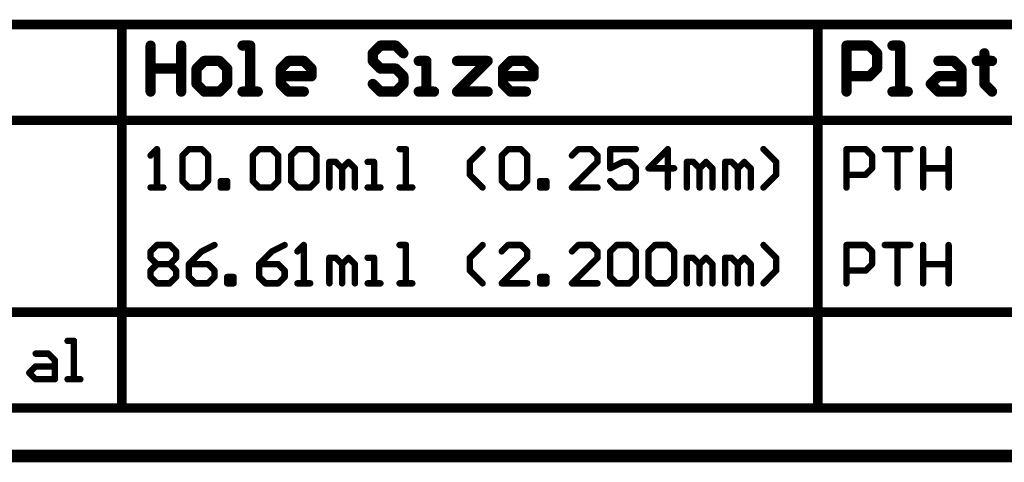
# Model space of a CAD drawing. Extents: x -1.3 to 9.2, y -4.6 to 3.5.
# Tile 2 of 215: x 0.212 to 1.753, y -4.563 to -3.87. Entities that reach past the tile are written whole.
import ezdxf

# ---------------------------------------------------------------- set-up
doc = ezdxf.new("R2010")
doc.units = 0
doc.layers.get('0').update_dxf_attribs({"linetype": 'CONTINUOUS'})
doc.layers.add('acc-ni-360-23-a_document', color=1, linetype='CONTINUOUS')
doc.layers.add('acc-ni-360-23-a_drawing_1', color=1, linetype='CONTINUOUS')

# ---------------------------------------------------------------- blocks, each defined once
blk = doc.blocks.new('D40')
at = {"const_width": 0.005}
blk.add_lwpolyline([(-0.0025, 0, 1), (0.0025, 0, 1)], format="xyb", close=True, dxfattribs=at)
blk = doc.blocks.new('D48')
at = {"const_width": 0.0075}
blk.add_lwpolyline([(-0.00375, 0, 1), (0.00375, 0, 1)], format="xyb", close=True, dxfattribs=at)
blk = doc.blocks.new('D49')
at = {"const_width": 0.008}
blk.add_lwpolyline([(-0.004, 0, 1), (0.004, 0, 1)], format="xyb", close=True, dxfattribs=at)

msp = doc.modelspace()

# ---------------------------------------------------------------- linework, layer by layer
at = {"layer": 'acc-ni-360-23-a_document', "color": 1, "const_width": 0.02}
msp.add_lwpolyline([(-1.333382, -4.553), (4.066618, -4.553)], dxfattribs=at)
at = {"layer": 'acc-ni-360-23-a_drawing_1', "color": 1}
for points, const_width in [([(-0.769099, -3.878), (4.245533, -3.878)], 0.015), ([(0.371621, -4.478), (0.371621, -3.878)], 0.015), ([(1.461304, -4.478), (1.461304, -3.878)], 0.015), ([(0.416621, -3.911023), (0.416621, -3.983)], 0.016), ([(0.464606, -3.947011), (0.464606, -3.911023)], 0.016), ([(0.464606, -3.911023), (0.464606, -3.983)], 0.016), ([(0.572571, -3.911023), (0.560575, -3.911023)], 0.016), ([(0.572571, -3.983), (0.572571, -3.911023)], 0.016), ([(0.776505, -3.911023), (0.764509, -3.923019)], 0.016), ([(0.764509, -3.923019), (0.764509, -3.935015)], 0.016), ([(0.800497, -3.911023), (0.776505, -3.911023)], 0.016), ([(0.812493, -3.923019), (0.800497, -3.911023)], 0.016), ([(1.506304, -3.983), (1.506304, -3.911023)], 0.016), ([(1.506304, -3.911023), (1.542293, -3.911023)], 0.016), ([(1.542293, -3.911023), (1.554289, -3.923019)], 0.016), ([(1.554289, -3.923019), (1.554289, -3.947011)], 0.016), ([(1.590277, -3.911023), (1.578281, -3.911023)], 0.016), ([(1.590277, -3.983), (1.590277, -3.911023)], 0.016), ([(1.722234, -3.923019), (1.722234, -3.935015)], 0.016), ([(0.500594, -3.935015), (0.488598, -3.947011)], 0.016), ([(0.524587, -3.935015), (0.500594, -3.935015)], 0.016), ([(0.536583, -3.947011), (0.524587, -3.935015)], 0.016), ([(0.620555, -3.947011), (0.632552, -3.935015)], 0.016), ([(0.632552, -3.935015), (0.656544, -3.935015)], 0.016), ([(0.656544, -3.935015), (0.66854, -3.947011)], 0.016), ([(0.764509, -3.935015), (0.776505, -3.947011)], 0.016), ([(0.848482, -3.935015), (0.836486, -3.935015)], 0.016), ([(0.848482, -3.983), (0.848482, -3.935015)], 0.016), ([(0.896466, -3.935015), (0.944451, -3.935015)], 0.016), ([(0.944451, -3.935015), (0.896466, -3.983)], 0.016), ([(0.968443, -3.947011), (0.980439, -3.935015)], 0.016), ([(0.980439, -3.935015), (1.004431, -3.935015)], 0.016), ([(1.004431, -3.935015), (1.016427, -3.947011)], 0.016), ([(1.650258, -3.935015), (1.67425, -3.935015)], 0.016), ([(1.67425, -3.935015), (1.686246, -3.947011)], 0.016), ([(1.722234, -3.935015), (1.710238, -3.935015)], 0.016), ([(1.710238, -3.935015), (1.73423, -3.935015)], 0.016), ([(1.73423, -3.935015), (1.722234, -3.935015)], 0.016), ([(1.722234, -3.935015), (1.722234, -3.971004)], 0.016), ([(0.416621, -3.983), (0.416621, -3.947011)], 0.016), ([(0.416621, -3.947011), (0.464606, -3.947011)], 0.016), ([(0.488598, -3.947011), (0.488598, -3.971004)], 0.016), ([(0.536583, -3.971004), (0.536583, -3.947011)], 0.016), ([(0.620555, -3.971004), (0.620555, -3.947011)], 0.016), ([(0.66854, -3.947011), (0.66854, -3.959008)], 0.016), ([(0.776505, -3.947011), (0.800497, -3.947011)], 0.016), ([(0.800497, -3.947011), (0.812493, -3.959008)], 0.016), ([(0.968443, -3.971004), (0.968443, -3.947011)], 0.016), ([(1.016427, -3.947011), (1.016427, -3.959008)], 0.016), ([(1.554289, -3.947011), (1.542293, -3.959008)], 0.016), ([(1.686246, -3.947011), (1.686246, -3.983)], 0.016), ([(0.66854, -3.959008), (0.620555, -3.959008)], 0.016), ([(0.812493, -3.959008), (0.812493, -3.971004)], 0.016), ([(1.016427, -3.959008), (0.968443, -3.959008)], 0.016), ([(1.542293, -3.959008), (1.506304, -3.959008)], 0.016), ([(1.638262, -3.971004), (1.650258, -3.959008)], 0.016), ([(1.650258, -3.959008), (1.686246, -3.959008)], 0.016), ([(0.488598, -3.971004), (0.500594, -3.983)], 0.016), ([(0.500594, -3.983), (0.524587, -3.983)], 0.016), ([(0.524587, -3.983), (0.536583, -3.971004)], 0.016), ([(0.560575, -3.983), (0.584567, -3.983)], 0.016), ([(0.584567, -3.983), (0.572571, -3.983)], 0.016), ([(0.632552, -3.983), (0.620555, -3.971004)], 0.016), ([(0.656544, -3.983), (0.632552, -3.983)], 0.016), ([(0.776505, -3.983), (0.764509, -3.971004)], 0.016), ([(0.800497, -3.983), (0.776505, -3.983)], 0.016), ([(0.812493, -3.971004), (0.800497, -3.983)], 0.016), ([(0.836486, -3.983), (0.860478, -3.983)], 0.016), ([(0.860478, -3.983), (0.848482, -3.983)], 0.016), ([(0.896466, -3.983), (0.944451, -3.983)], 0.016), ([(0.980439, -3.983), (0.968443, -3.971004)], 0.016), ([(1.004431, -3.983), (0.980439, -3.983)], 0.016), ([(1.578281, -3.983), (1.602273, -3.983)], 0.016), ([(1.602273, -3.983), (1.590277, -3.983)], 0.016), ([(1.650258, -3.983), (1.638262, -3.971004)], 0.016), ([(1.686246, -3.983), (1.650258, -3.983)], 0.016), ([(1.722234, -3.971004), (1.73423, -3.983)], 0.016), ([(-0.769099, -4.028), (4.245533, -4.028)], 0.015), ([(0.426618, -4.073019), (0.416621, -4.083016)], 0.01), ([(0.426618, -4.133), (0.426618, -4.073019)], 0.01), ([(0.466605, -4.083016), (0.476602, -4.073019)], 0.01), ([(0.476602, -4.073019), (0.496596, -4.073019)], 0.01), ([(0.496596, -4.073019), (0.506592, -4.083016)], 0.01), ([(0.57657, -4.083016), (0.586566, -4.073019)], 0.01), ([(0.586566, -4.073019), (0.60656, -4.073019)], 0.01), ([(0.60656, -4.073019), (0.616557, -4.083016)], 0.01), ([(0.63655, -4.083016), (0.646547, -4.073019)], 0.01), ([(0.646547, -4.073019), (0.66654, -4.073019)], 0.01), ([(0.66654, -4.073019), (0.676537, -4.083016)], 0.01), ([(0.816492, -4.073019), (0.806495, -4.073019)], 0.01), ([(0.816492, -4.133), (0.816492, -4.073019)], 0.01), ([(0.91646, -4.093013), (0.936453, -4.073019)], 0.01), ([(0.966443, -4.083016), (0.97644, -4.073019)], 0.01), ([(0.97644, -4.073019), (0.996434, -4.073019)], 0.01), ([(0.996434, -4.073019), (1.006431, -4.083016)], 0.01), ([(1.086405, -4.073019), (1.076408, -4.083016)], 0.01), ([(1.106398, -4.073019), (1.086405, -4.073019)], 0.01), ([(1.116395, -4.083016), (1.106398, -4.073019)], 0.01), ([(1.176376, -4.073019), (1.136388, -4.073019)], 0.01), ([(1.136388, -4.073019), (1.136388, -4.10301)], 0.01), ([(1.226359, -4.073019), (1.196369, -4.10301)], 0.01), ([(1.226359, -4.133), (1.226359, -4.073019)], 0.01), ([(1.396304, -4.093013), (1.376311, -4.073019)], 0.01), ([(1.506304, -4.133), (1.506304, -4.073019)], 0.01), ([(1.506304, -4.073019), (1.536295, -4.073019)], 0.01), ([(1.536295, -4.073019), (1.546291, -4.083016)], 0.01), ([(1.566285, -4.073019), (1.606272, -4.073019)], 0.01), ([(1.606272, -4.073019), (1.586278, -4.073019)], 0.01), ([(1.586278, -4.073019), (1.586278, -4.133)], 0.01), ([(1.626265, -4.073019), (1.626265, -4.133)], 0.01), ([(1.666253, -4.10301), (1.666253, -4.073019)], 0.01), ([(1.666253, -4.073019), (1.666253, -4.133)], 0.01), ([(0.466605, -4.123003), (0.466605, -4.083016)], 0.01), ([(0.506592, -4.083016), (0.506592, -4.123003)], 0.01), ([(0.57657, -4.123003), (0.57657, -4.083016)], 0.01), ([(0.616557, -4.083016), (0.616557, -4.123003)], 0.01), ([(0.63655, -4.123003), (0.63655, -4.083016)], 0.01), ([(0.676537, -4.083016), (0.676537, -4.123003)], 0.01), ([(0.966443, -4.123003), (0.966443, -4.083016)], 0.01), ([(1.006431, -4.083016), (1.006431, -4.123003)], 0.01), ([(1.116395, -4.093013), (1.116395, -4.083016)], 0.01), ([(1.546291, -4.083016), (1.546291, -4.10301)], 0.01), ([(0.696531, -4.133), (0.696531, -4.093013)], 0.01), ([(0.696531, -4.093013), (0.706528, -4.093013)], 0.01), ([(0.706528, -4.093013), (0.716524, -4.10301)], 0.01), ([(0.716524, -4.10301), (0.726521, -4.093013)], 0.01), ([(0.716524, -4.10301), (0.716524, -4.133)], 0.01), ([(0.716524, -4.133), (0.716524, -4.10301)], 0.01), ([(0.726521, -4.093013), (0.736518, -4.10301)], 0.01), ([(0.736518, -4.10301), (0.736518, -4.133)], 0.01), ([(0.766508, -4.093013), (0.756511, -4.093013)], 0.01), ([(0.766508, -4.133), (0.766508, -4.093013)], 0.01), ([(0.91646, -4.113006), (0.91646, -4.093013)], 0.01), ([(1.076408, -4.133), (1.116395, -4.093013)], 0.01), ([(1.136388, -4.10301), (1.156382, -4.093013)], 0.01), ([(1.156382, -4.093013), (1.166379, -4.093013)], 0.01), ([(1.166379, -4.093013), (1.176376, -4.10301)], 0.01), ([(1.176376, -4.10301), (1.176376, -4.123003)], 0.01), ([(1.196369, -4.10301), (1.236356, -4.10301)], 0.01), ([(1.25635, -4.133), (1.25635, -4.093013)], 0.01), ([(1.25635, -4.093013), (1.266346, -4.093013)], 0.01), ([(1.266346, -4.093013), (1.276343, -4.10301)], 0.01), ([(1.276343, -4.10301), (1.28634, -4.093013)], 0.01), ([(1.276343, -4.10301), (1.276343, -4.133)], 0.01), ([(1.276343, -4.133), (1.276343, -4.10301)], 0.01), ([(1.28634, -4.093013), (1.296337, -4.10301)], 0.01), ([(1.296337, -4.10301), (1.296337, -4.133)], 0.01), ([(1.31633, -4.133), (1.31633, -4.093013)], 0.01), ([(1.31633, -4.093013), (1.326327, -4.093013)], 0.01), ([(1.326327, -4.093013), (1.336324, -4.10301)], 0.01), ([(1.336324, -4.10301), (1.346321, -4.093013)], 0.01), ([(1.336324, -4.10301), (1.336324, -4.133)], 0.01), ([(1.336324, -4.133), (1.336324, -4.10301)], 0.01), ([(1.346321, -4.093013), (1.356317, -4.10301)], 0.01), ([(1.356317, -4.10301), (1.356317, -4.133)], 0.01), ([(1.396304, -4.113006), (1.396304, -4.093013)], 0.01), ([(1.546291, -4.10301), (1.536295, -4.113006)], 0.01), ([(1.626265, -4.133), (1.626265, -4.10301)], 0.01), ([(1.626265, -4.10301), (1.666253, -4.10301)], 0.01), ([(0.936453, -4.133), (0.91646, -4.113006)], 0.01), ([(1.376311, -4.133), (1.396304, -4.113006)], 0.01), ([(1.536295, -4.113006), (1.506304, -4.113006)], 0.01), ([(0.416621, -4.133), (0.436615, -4.133)], 0.01), ([(0.436615, -4.133), (0.426618, -4.133)], 0.01), ([(0.476602, -4.133), (0.466605, -4.123003)], 0.01), ([(0.496596, -4.133), (0.476602, -4.133)], 0.01), ([(0.506592, -4.123003), (0.496596, -4.133)], 0.01), ([(0.526586, -4.133), (0.526586, -4.123003)], 0.01), ([(0.526586, -4.123003), (0.536583, -4.123003)], 0.01), ([(0.536583, -4.133), (0.526586, -4.133)], 0.01), ([(0.536583, -4.123003), (0.536583, -4.133)], 0.01), ([(0.586566, -4.133), (0.57657, -4.123003)], 0.01), ([(0.60656, -4.133), (0.586566, -4.133)], 0.01), ([(0.616557, -4.123003), (0.60656, -4.133)], 0.01), ([(0.646547, -4.133), (0.63655, -4.123003)], 0.01), ([(0.66654, -4.133), (0.646547, -4.133)], 0.01), ([(0.676537, -4.123003), (0.66654, -4.133)], 0.01), ([(0.756511, -4.133), (0.776505, -4.133)], 0.01), ([(0.776505, -4.133), (0.766508, -4.133)], 0.01), ([(0.806495, -4.133), (0.826489, -4.133)], 0.01), ([(0.826489, -4.133), (0.816492, -4.133)], 0.01), ([(0.97644, -4.133), (0.966443, -4.123003)], 0.01), ([(0.996434, -4.133), (0.97644, -4.133)], 0.01), ([(1.006431, -4.123003), (0.996434, -4.133)], 0.01), ([(1.026424, -4.133), (1.026424, -4.123003)], 0.01), ([(1.026424, -4.123003), (1.036421, -4.123003)], 0.01), ([(1.036421, -4.133), (1.026424, -4.133)], 0.01), ([(1.036421, -4.123003), (1.036421, -4.133)], 0.01), ([(1.116395, -4.133), (1.076408, -4.133)], 0.01), ([(1.146385, -4.133), (1.136388, -4.123003)], 0.01), ([(1.166379, -4.133), (1.146385, -4.133)], 0.01), ([(1.176376, -4.123003), (1.166379, -4.133)], 0.01), ([(0.416621, -4.233016), (0.426618, -4.223019)], 0.01), ([(0.426618, -4.223019), (0.446612, -4.223019)], 0.01), ([(0.446612, -4.223019), (0.456608, -4.233016)], 0.01), ([(0.516589, -4.223019), (0.496596, -4.233016)], 0.01), ([(0.626553, -4.223019), (0.60656, -4.233016)], 0.01), ([(0.656544, -4.223019), (0.646547, -4.233016)], 0.01), ([(0.656544, -4.283), (0.656544, -4.223019)], 0.01), ([(0.816492, -4.223019), (0.806495, -4.223019)], 0.01), ([(0.816492, -4.283), (0.816492, -4.223019)], 0.01), ([(0.91646, -4.243013), (0.936453, -4.223019)], 0.01), ([(0.97644, -4.223019), (0.966443, -4.233016)], 0.01), ([(0.996434, -4.223019), (0.97644, -4.223019)], 0.01), ([(1.006431, -4.233016), (0.996434, -4.223019)], 0.01), ([(1.086405, -4.223019), (1.076408, -4.233016)], 0.01), ([(1.106398, -4.223019), (1.086405, -4.223019)], 0.01), ([(1.116395, -4.233016), (1.106398, -4.223019)], 0.01), ([(1.136388, -4.233016), (1.146385, -4.223019)], 0.01), ([(1.146385, -4.223019), (1.166379, -4.223019)], 0.01), ([(1.166379, -4.223019), (1.176376, -4.233016)], 0.01), ([(1.196369, -4.233016), (1.206366, -4.223019)], 0.01), ([(1.206366, -4.223019), (1.226359, -4.223019)], 0.01), ([(1.226359, -4.223019), (1.236356, -4.233016)], 0.01), ([(1.396304, -4.243013), (1.376311, -4.223019)], 0.01), ([(1.506304, -4.283), (1.506304, -4.223019)], 0.01), ([(1.506304, -4.223019), (1.536295, -4.223019)], 0.01), ([(1.536295, -4.223019), (1.546291, -4.233016)], 0.01), ([(1.566285, -4.223019), (1.606272, -4.223019)], 0.01), ([(1.606272, -4.223019), (1.586278, -4.223019)], 0.01), ([(1.586278, -4.223019), (1.586278, -4.283)], 0.01), ([(1.626265, -4.223019), (1.626265, -4.283)], 0.01), ([(1.666253, -4.25301), (1.666253, -4.223019)], 0.01), ([(1.666253, -4.223019), (1.666253, -4.283)], 0.01), ([(0.416621, -4.243013), (0.416621, -4.233016)], 0.01), ([(0.426618, -4.25301), (0.416621, -4.243013)], 0.01), ([(0.456608, -4.243013), (0.446612, -4.25301)], 0.01), ([(0.456608, -4.233016), (0.456608, -4.243013)], 0.01), ([(0.496596, -4.233016), (0.476602, -4.25301)], 0.01), ([(0.60656, -4.233016), (0.586566, -4.25301)], 0.01), ([(0.696531, -4.283), (0.696531, -4.243013)], 0.01), ([(0.696531, -4.243013), (0.706528, -4.243013)], 0.01), ([(0.706528, -4.243013), (0.716524, -4.25301)], 0.01), ([(0.716524, -4.25301), (0.726521, -4.243013)], 0.01), ([(0.726521, -4.243013), (0.736518, -4.25301)], 0.01), ([(0.766508, -4.243013), (0.756511, -4.243013)], 0.01), ([(0.766508, -4.283), (0.766508, -4.243013)], 0.01), ([(0.91646, -4.263006), (0.91646, -4.243013)], 0.01), ([(0.966443, -4.283), (1.006431, -4.243013)], 0.01), ([(1.006431, -4.243013), (1.006431, -4.233016)], 0.01), ([(1.076408, -4.283), (1.116395, -4.243013)], 0.01), ([(1.116395, -4.243013), (1.116395, -4.233016)], 0.01), ([(1.136388, -4.273003), (1.136388, -4.233016)], 0.01), ([(1.176376, -4.233016), (1.176376, -4.273003)], 0.01), ([(1.196369, -4.273003), (1.196369, -4.233016)], 0.01), ([(1.236356, -4.233016), (1.236356, -4.273003)], 0.01), ([(1.25635, -4.283), (1.25635, -4.243013)], 0.01), ([(1.25635, -4.243013), (1.266346, -4.243013)], 0.01), ([(1.266346, -4.243013), (1.276343, -4.25301)], 0.01), ([(1.276343, -4.25301), (1.28634, -4.243013)], 0.01), ([(1.28634, -4.243013), (1.296337, -4.25301)], 0.01), ([(1.31633, -4.283), (1.31633, -4.243013)], 0.01), ([(1.31633, -4.243013), (1.326327, -4.243013)], 0.01), ([(1.326327, -4.243013), (1.336324, -4.25301)], 0.01), ([(1.336324, -4.25301), (1.346321, -4.243013)], 0.01), ([(1.346321, -4.243013), (1.356317, -4.25301)], 0.01), ([(1.396304, -4.263006), (1.396304, -4.243013)], 0.01), ([(1.546291, -4.233016), (1.546291, -4.25301)], 0.01), ([(0.416621, -4.263006), (0.426618, -4.25301)], 0.01), ([(0.426618, -4.25301), (0.446612, -4.25301)], 0.01), ([(0.446612, -4.25301), (0.456608, -4.263006)], 0.01), ([(0.476602, -4.25301), (0.476602, -4.273003)], 0.01), ([(0.506592, -4.25301), (0.476602, -4.25301)], 0.01), ([(0.516589, -4.263006), (0.506592, -4.25301)], 0.01), ([(0.586566, -4.25301), (0.586566, -4.273003)], 0.01), ([(0.616557, -4.25301), (0.586566, -4.25301)], 0.01), ([(0.626553, -4.263006), (0.616557, -4.25301)], 0.01), ([(0.716524, -4.25301), (0.716524, -4.283)], 0.01), ([(0.716524, -4.283), (0.716524, -4.25301)], 0.01), ([(0.736518, -4.25301), (0.736518, -4.283)], 0.01), ([(1.276343, -4.25301), (1.276343, -4.283)], 0.01), ([(1.276343, -4.283), (1.276343, -4.25301)], 0.01), ([(1.296337, -4.25301), (1.296337, -4.283)], 0.01), ([(1.336324, -4.25301), (1.336324, -4.283)], 0.01), ([(1.336324, -4.283), (1.336324, -4.25301)], 0.01), ([(1.356317, -4.25301), (1.356317, -4.283)], 0.01), ([(1.546291, -4.25301), (1.536295, -4.263006)], 0.01), ([(1.626265, -4.283), (1.626265, -4.25301)], 0.01), ([(1.626265, -4.25301), (1.666253, -4.25301)], 0.01), ([(0.416621, -4.273003), (0.416621, -4.263006)], 0.01), ([(0.426618, -4.283), (0.416621, -4.273003)], 0.01), ([(0.456608, -4.273003), (0.446612, -4.283)], 0.01), ([(0.456608, -4.263006), (0.456608, -4.273003)], 0.01), ([(0.476602, -4.273003), (0.486599, -4.283)], 0.01), ([(0.506592, -4.283), (0.516589, -4.273003)], 0.01), ([(0.516589, -4.273003), (0.516589, -4.263006)], 0.01), ([(0.536583, -4.283), (0.536583, -4.273003)], 0.01), ([(0.536583, -4.273003), (0.546579, -4.273003)], 0.01), ([(0.546579, -4.273003), (0.546579, -4.283)], 0.01), ([(0.586566, -4.273003), (0.596563, -4.283)], 0.01), ([(0.616557, -4.283), (0.626553, -4.273003)], 0.01), ([(0.626553, -4.273003), (0.626553, -4.263006)], 0.01), ([(0.936453, -4.283), (0.91646, -4.263006)], 0.01), ([(1.026424, -4.283), (1.026424, -4.273003)], 0.01), ([(1.026424, -4.273003), (1.036421, -4.273003)], 0.01), ([(1.036421, -4.273003), (1.036421, -4.283)], 0.01), ([(1.146385, -4.283), (1.136388, -4.273003)], 0.01), ([(1.176376, -4.273003), (1.166379, -4.283)], 0.01), ([(1.206366, -4.283), (1.196369, -4.273003)], 0.01), ([(1.236356, -4.273003), (1.226359, -4.283)], 0.01), ([(1.376311, -4.283), (1.396304, -4.263006)], 0.01), ([(1.536295, -4.263006), (1.506304, -4.263006)], 0.01), ([(0.446612, -4.283), (0.426618, -4.283)], 0.01), ([(0.486599, -4.283), (0.506592, -4.283)], 0.01), ([(0.546579, -4.283), (0.536583, -4.283)], 0.01), ([(0.596563, -4.283), (0.616557, -4.283)], 0.01), ([(0.646547, -4.283), (0.66654, -4.283)], 0.01), ([(0.66654, -4.283), (0.656544, -4.283)], 0.01), ([(0.756511, -4.283), (0.776505, -4.283)], 0.01), ([(0.776505, -4.283), (0.766508, -4.283)], 0.01), ([(0.806495, -4.283), (0.826489, -4.283)], 0.01), ([(0.826489, -4.283), (0.816492, -4.283)], 0.01), ([(1.006431, -4.283), (0.966443, -4.283)], 0.01), ([(1.036421, -4.283), (1.026424, -4.283)], 0.01), ([(1.116395, -4.283), (1.076408, -4.283)], 0.01), ([(1.166379, -4.283), (1.146385, -4.283)], 0.01), ([(1.226359, -4.283), (1.206366, -4.283)], 0.01), ([(-0.769099, -4.328), (4.245533, -4.328)], 0.015), ([(0.296625, -4.373019), (0.286628, -4.373019)], 0.01), ([(0.296625, -4.433), (0.296625, -4.373019)], 0.01), ([(0.236644, -4.393013), (0.256638, -4.393013)], 0.01), ([(0.256638, -4.393013), (0.266634, -4.40301)], 0.01), ([(0.226647, -4.423003), (0.236644, -4.413006)], 0.01), ([(0.236644, -4.413006), (0.266634, -4.413006)], 0.01), ([(0.266634, -4.40301), (0.266634, -4.433)], 0.01), ([(0.236644, -4.433), (0.226647, -4.423003)], 0.01), ([(0.266634, -4.433), (0.236644, -4.433)], 0.01), ([(0.286628, -4.433), (0.306621, -4.433)], 0.01), ([(0.306621, -4.433), (0.296625, -4.433)], 0.01), ([(-0.769099, -4.478), (4.245533, -4.478)], 0.015)]:
    msp.add_lwpolyline(points, dxfattribs=dict(at, const_width=const_width))

# ---------------------------------------------------------------- block references
at = {"layer": 'acc-ni-360-23-a_drawing_1'}
for name, p in [('D48', (0.371621, -3.878)), ('D48', (1.461304, -3.878)), ('D49', (0.416621, -3.911023)), ('D49', (0.464606, -3.911023)), ('D49', (0.560575, -3.911023)), ('D49', (0.572571, -3.911023)), ('D49', (0.764509, -3.923019)), ('D49', (0.776505, -3.911023)), ('D49', (0.800497, -3.911023)), ('D49', (0.812493, -3.923019)), ('D49', (1.506304, -3.911023)), ('D49', (1.542293, -3.911023)), ('D49', (1.554289, -3.923019)), ('D49', (1.578281, -3.911023)), ('D49', (1.590277, -3.911023)), ('D49', (1.722234, -3.923019)), ('D49', (0.500594, -3.935015)), ('D49', (0.524587, -3.935015)), ('D49', (0.632552, -3.935015)), ('D49', (0.656544, -3.935015)), ('D49', (0.764509, -3.935015)), ('D49', (0.836486, -3.935015)), ('D49', (0.848482, -3.935015)), ('D49', (0.896466, -3.935015)), ('D49', (0.944451, -3.935015)), ('D49', (0.980439, -3.935015)), ('D49', (1.004431, -3.935015)), ('D49', (1.650258, -3.935015)), ('D49', (1.67425, -3.935015)), ('D49', (1.710238, -3.935015)), ('D49', (1.722234, -3.935015)), ('D49', (1.722234, -3.935015)), ('D49', (1.73423, -3.935015)), ('D49', (0.416621, -3.947011)), ('D49', (0.464606, -3.947011)), ('D49', (0.488598, -3.947011)), ('D49', (0.536583, -3.947011)), ('D49', (0.620555, -3.947011)), ('D49', (0.66854, -3.947011)), ('D49', (0.776505, -3.947011)), ('D49', (0.800497, -3.947011)), ('D49', (0.968443, -3.947011)), ('D49', (1.016427, -3.947011)), ('D49', (1.554289, -3.947011)), ('D49', (1.686246, -3.947011)), ('D49', (0.620555, -3.959008)), ('D49', (0.66854, -3.959008)), ('D49', (0.812493, -3.959008)), ('D49', (0.968443, -3.959008)), ('D49', (1.016427, -3.959008)), ('D49', (1.506304, -3.959008)), ('D49', (1.542293, -3.959008)), ('D49', (1.650258, -3.959008)), ('D49', (1.686246, -3.959008)), ('D49', (0.416621, -3.983)), ('D49', (0.464606, -3.983)), ('D49', (0.488598, -3.971004)), ('D49', (0.500594, -3.983)), ('D49', (0.500594, -3.983)), ('D49', (0.524587, -3.983)), ('D49', (0.536583, -3.971004)), ('D49', (0.560575, -3.983)), ('D49', (0.572571, -3.983)), ('D49', (0.584567, -3.983)), ('D49', (0.620555, -3.971004)), ('D49', (0.632552, -3.983)), ('D49', (0.656544, -3.983)), ('D49', (0.764509, -3.971004)), ('D49', (0.776505, -3.983)), ('D49', (0.800497, -3.983)), ('D49', (0.812493, -3.971004)), ('D49', (0.836486, -3.983)), ('D49', (0.848482, -3.983)), ('D49', (0.860478, -3.983)), ('D49', (0.896466, -3.983)), ('D49', (0.944451, -3.983)), ('D49', (0.968443, -3.971004)), ('D49', (0.980439, -3.983)), ('D49', (1.004431, -3.983)), ('D49', (1.506304, -3.983)), ('D49', (1.578281, -3.983)), ('D49', (1.590277, -3.983)), ('D49', (1.602273, -3.983)), ('D49', (1.638262, -3.971004)), ('D49', (1.650258, -3.983)), ('D49', (1.686246, -3.983)), ('D49', (1.722234, -3.971004)), ('D49', (1.73423, -3.983)), ('D40', (0.426618, -4.073019)), ('D40', (0.476602, -4.073019)), ('D40', (0.496596, -4.073019)), ('D40', (0.586566, -4.073019)), ('D40', (0.60656, -4.073019)), ('D40', (0.646547, -4.073019)), ('D40', (0.66654, -4.073019)), ('D40', (0.806495, -4.073019)), ('D40', (0.816492, -4.073019)), ('D40', (0.936453, -4.073019)), ('D40', (0.97644, -4.073019)), ('D40', (0.996434, -4.073019)), ('D40', (1.086405, -4.073019)), ('D40', (1.106398, -4.073019)), ('D40', (1.136388, -4.073019)), ('D40', (1.176376, -4.073019)), ('D40', (1.226359, -4.073019)), ('D40', (1.376311, -4.073019)), ('D40', (1.506304, -4.073019)), ('D40', (1.536295, -4.073019)), ('D40', (1.566285, -4.073019)), ('D40', (1.586278, -4.073019)), ('D40', (1.606272, -4.073019)), ('D40', (1.626265, -4.073019)), ('D40', (1.666253, -4.073019)), ('D40', (0.416621, -4.083016)), ('D40', (0.466605, -4.083016)), ('D40', (0.466605, -4.083016)), ('D40', (0.506592, -4.083016)), ('D40', (0.57657, -4.083016)), ('D40', (0.57657, -4.083016)), ('D40', (0.616557, -4.083016)), ('D40', (0.63655, -4.083016)), ('D40', (0.63655, -4.083016)), ('D40', (0.676537, -4.083016)), ('D40', (0.966443, -4.083016)), ('D40', (0.966443, -4.083016)), ('D40', (1.006431, -4.083016)), ('D40', (1.076408, -4.083016)), ('D40', (1.116395, -4.083016)), ('D40', (1.546291, -4.083016)), ('D40', (0.696531, -4.093013)), ('D40', (0.706528, -4.093013)), ('D40', (0.716524, -4.10301)), ('D40', (0.716524, -4.10301)), ('D40', (0.726521, -4.093013)), ('D40', (0.736518, -4.10301)), ('D40', (0.756511, -4.093013)), ('D40', (0.766508, -4.093013)), ('D40', (0.91646, -4.093013)), ('D40', (1.116395, -4.093013)), ('D40', (1.136388, -4.10301)), ('D40', (1.156382, -4.093013)), ('D40', (1.166379, -4.093013)), ('D40', (1.176376, -4.10301)), ('D40', (1.196369, -4.10301)), ('D40', (1.236356, -4.10301)), ('D40', (1.25635, -4.093013)), ('D40', (1.266346, -4.093013)), ('D40', (1.276343, -4.10301)), ('D40', (1.276343, -4.10301)), ('D40', (1.28634, -4.093013)), ('D40', (1.296337, -4.10301)), ('D40', (1.31633, -4.093013)), ('D40', (1.326327, -4.093013)), ('D40', (1.336324, -4.10301)), ('D40', (1.336324, -4.10301)), ('D40', (1.346321, -4.093013)), ('D40', (1.356317, -4.10301)), ('D40', (1.396304, -4.093013)), ('D40', (1.546291, -4.10301)), ('D40', (1.626265, -4.10301)), ('D40', (1.666253, -4.10301)), ('D40', (0.91646, -4.113006)), ('D40', (1.396304, -4.113006)), ('D40', (1.506304, -4.113006)), ('D40', (1.536295, -4.113006)), ('D40', (0.416621, -4.133)), ('D40', (0.426618, -4.133)), ('D40', (0.436615, -4.133)), ('D40', (0.466605, -4.123003)), ('D40', (0.476602, -4.133)), ('D40', (0.496596, -4.133)), ('D40', (0.506592, -4.123003)), ('D40', (0.526586, -4.123003)), ('D40', (0.526586, -4.133)), ('D40', (0.526586, -4.133)), ('D40', (0.536583, -4.123003)), ('D40', (0.536583, -4.133)), ('D40', (0.57657, -4.123003)), ('D40', (0.586566, -4.133)), ('D40', (0.60656, -4.133)), ('D40', (0.616557, -4.123003)), ('D40', (0.63655, -4.123003)), ('D40', (0.646547, -4.133)), ('D40', (0.66654, -4.133)), ('D40', (0.676537, -4.123003)), ('D40', (0.696531, -4.133)), ('D40', (0.716524, -4.133)), ('D40', (0.736518, -4.133)), ('D40', (0.756511, -4.133)), ('D40', (0.766508, -4.133)), ('D40', (0.776505, -4.133)), ('D40', (0.806495, -4.133)), ('D40', (0.816492, -4.133)), ('D40', (0.826489, -4.133)), ('D40', (0.936453, -4.133)), ('D40', (0.966443, -4.123003)), ('D40', (0.97644, -4.133)), ('D40', (0.996434, -4.133)), ('D40', (1.006431, -4.123003)), ('D40', (1.026424, -4.123003)), ('D40', (1.026424, -4.133)), ('D40', (1.026424, -4.133)), ('D40', (1.036421, -4.123003)), ('D40', (1.036421, -4.133)), ('D40', (1.076408, -4.133)), ('D40', (1.116395, -4.133)), ('D40', (1.136388, -4.123003)), ('D40', (1.146385, -4.133)), ('D40', (1.166379, -4.133)), ('D40', (1.176376, -4.123003)), ('D40', (1.226359, -4.133)), ('D40', (1.25635, -4.133)), ('D40', (1.276343, -4.133)), ('D40', (1.296337, -4.133)), ('D40', (1.31633, -4.133)), ('D40', (1.336324, -4.133)), ('D40', (1.356317, -4.133)), ('D40', (1.376311, -4.133)), ('D40', (1.506304, -4.133)), ('D40', (1.586278, -4.133)), ('D40', (1.626265, -4.133)), ('D40', (1.666253, -4.133)), ('D40', (0.426618, -4.223019)), ('D40', (0.446612, -4.223019)), ('D40', (0.516589, -4.223019)), ('D40', (0.626553, -4.223019)), ('D40', (0.656544, -4.223019)), ('D40', (0.806495, -4.223019)), ('D40', (0.816492, -4.223019)), ('D40', (0.936453, -4.223019)), ('D40', (0.97644, -4.223019)), ('D40', (0.996434, -4.223019)), ('D40', (1.086405, -4.223019)), ('D40', (1.106398, -4.223019)), ('D40', (1.146385, -4.223019)), ('D40', (1.166379, -4.223019)), ('D40', (1.206366, -4.223019)), ('D40', (1.226359, -4.223019)), ('D40', (1.376311, -4.223019)), ('D40', (1.506304, -4.223019)), ('D40', (1.536295, -4.223019)), ('D40', (1.566285, -4.223019)), ('D40', (1.586278, -4.223019)), ('D40', (1.606272, -4.223019)), ('D40', (1.626265, -4.223019)), ('D40', (1.666253, -4.223019)), ('D40', (0.416621, -4.233016)), ('D40', (0.416621, -4.233016)), ('D40', (0.416621, -4.243013)), ('D40', (0.456608, -4.233016)), ('D40', (0.456608, -4.243013)), ('D40', (0.496596, -4.233016)), ('D40', (0.60656, -4.233016)), ('D40', (0.646547, -4.233016)), ('D40', (0.696531, -4.243013)), ('D40', (0.706528, -4.243013)), ('D40', (0.726521, -4.243013)), ('D40', (0.756511, -4.243013)), ('D40', (0.766508, -4.243013)), ('D40', (0.91646, -4.243013)), ('D40', (0.966443, -4.233016)), ('D40', (1.006431, -4.233016)), ('D40', (1.006431, -4.243013)), ('D40', (1.076408, -4.233016)), ('D40', (1.116395, -4.233016)), ('D40', (1.116395, -4.243013)), ('D40', (1.136388, -4.233016)), ('D40', (1.136388, -4.233016)), ('D40', (1.176376, -4.233016)), ('D40', (1.196369, -4.233016)), ('D40', (1.196369, -4.233016)), ('D40', (1.236356, -4.233016)), ('D40', (1.25635, -4.243013)), ('D40', (1.266346, -4.243013)), ('D40', (1.28634, -4.243013)), ('D40', (1.31633, -4.243013)), ('D40', (1.326327, -4.243013)), ('D40', (1.346321, -4.243013)), ('D40', (1.396304, -4.243013)), ('D40', (1.546291, -4.233016)), ('D40', (0.426618, -4.25301)), ('D40', (0.426618, -4.25301)), ('D40', (0.446612, -4.25301)), ('D40', (0.446612, -4.25301)), ('D40', (0.476602, -4.25301)), ('D40', (0.476602, -4.25301)), ('D40', (0.506592, -4.25301)), ('D40', (0.586566, -4.25301)), ('D40', (0.586566, -4.25301)), ('D40', (0.616557, -4.25301)), ('D40', (0.716524, -4.25301)), ('D40', (0.716524, -4.25301)), ('D40', (0.736518, -4.25301)), ('D40', (1.276343, -4.25301)), ('D40', (1.276343, -4.25301)), ('D40', (1.296337, -4.25301)), ('D40', (1.336324, -4.25301)), ('D40', (1.336324, -4.25301)), ('D40', (1.356317, -4.25301)), ('D40', (1.546291, -4.25301)), ('D40', (1.626265, -4.25301)), ('D40', (1.666253, -4.25301)), ('D40', (0.416621, -4.263006)), ('D40', (0.416621, -4.273003)), ('D40', (0.456608, -4.263006)), ('D40', (0.456608, -4.273003)), ('D40', (0.476602, -4.273003)), ('D40', (0.516589, -4.263006)), ('D40', (0.516589, -4.273003)), ('D40', (0.536583, -4.273003)), ('D40', (0.546579, -4.273003)), ('D40', (0.586566, -4.273003)), ('D40', (0.626553, -4.263006)), ('D40', (0.626553, -4.273003)), ('D40', (0.91646, -4.263006)), ('D40', (1.026424, -4.273003)), ('D40', (1.036421, -4.273003)), ('D40', (1.136388, -4.273003)), ('D40', (1.176376, -4.273003)), ('D40', (1.196369, -4.273003)), ('D40', (1.236356, -4.273003)), ('D40', (1.396304, -4.263006)), ('D40', (1.506304, -4.263006)), ('D40', (1.536295, -4.263006)), ('D40', (0.426618, -4.283)), ('D40', (0.446612, -4.283)), ('D40', (0.486599, -4.283)), ('D40', (0.506592, -4.283)), ('D40', (0.536583, -4.283)), ('D40', (0.536583, -4.283)), ('D40', (0.546579, -4.283)), ('D40', (0.596563, -4.283)), ('D40', (0.616557, -4.283)), ('D40', (0.646547, -4.283)), ('D40', (0.656544, -4.283)), ('D40', (0.66654, -4.283)), ('D40', (0.696531, -4.283)), ('D40', (0.716524, -4.283)), ('D40', (0.736518, -4.283)), ('D40', (0.756511, -4.283)), ('D40', (0.766508, -4.283)), ('D40', (0.776505, -4.283)), ('D40', (0.806495, -4.283)), ('D40', (0.816492, -4.283)), ('D40', (0.826489, -4.283)), ('D40', (0.936453, -4.283)), ('D40', (0.966443, -4.283)), ('D40', (1.006431, -4.283)), ('D40', (1.026424, -4.283)), ('D40', (1.026424, -4.283)), ('D40', (1.036421, -4.283)), ('D40', (1.076408, -4.283)), ('D40', (1.116395, -4.283)), ('D40', (1.146385, -4.283)), ('D40', (1.166379, -4.283)), ('D40', (1.206366, -4.283)), ('D40', (1.226359, -4.283)), ('D40', (1.25635, -4.283)), ('D40', (1.276343, -4.283)), ('D40', (1.296337, -4.283)), ('D40', (1.31633, -4.283)), ('D40', (1.336324, -4.283)), ('D40', (1.356317, -4.283)), ('D40', (1.376311, -4.283)), ('D40', (1.506304, -4.283)), ('D40', (1.586278, -4.283)), ('D40', (1.626265, -4.283)), ('D40', (1.666253, -4.283)), ('D40', (0.286628, -4.373019)), ('D40', (0.296625, -4.373019)), ('D40', (0.236644, -4.393013)), ('D40', (0.256638, -4.393013)), ('D40', (0.236644, -4.413006)), ('D40', (0.266634, -4.40301)), ('D40', (0.266634, -4.413006)), ('D40', (0.226647, -4.423003)), ('D40', (0.236644, -4.433)), ('D40', (0.266634, -4.433)), ('D40', (0.286628, -4.433)), ('D40', (0.296625, -4.433)), ('D40', (0.306621, -4.433)), ('D48', (0.371621, -4.478)), ('D48', (1.461304, -4.478))]:
    msp.add_blockref(name, p, dxfattribs=at)

doc.saveas('drawing.dxf')
